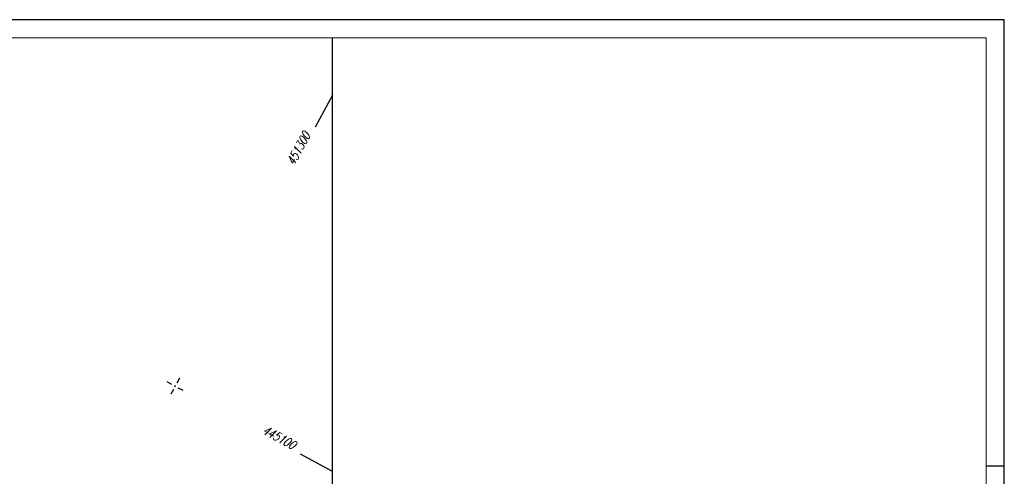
# Model space of a CAD drawing. Extents: x 0 to 1135, y 0 to 420.
# Tile 32 of 32: x 864 to 1135, y 294 to 420. Entities that reach past the tile are written whole.
import ezdxf

# ---------------------------------------------------------------- set-up
doc = ezdxf.new("R2010")
doc.units = 0
doc.header["$LTSCALE"] = 2
doc.header["$MEASUREMENT"] = 0
doc.linetypes.add('AUSGEZOGEN', pattern=[0])
doc.layers.get('0').update_dxf_attribs({"linetype": 'AUSGEZOGEN'})
doc.layers.add('NETZ', color=250, linetype='CONTINUOUS')
doc.layers.add('RAHMEN', color=250, linetype='AUSGEZOGEN')
doc.styles.add('ROMANS', font='romans.shx', dxfattribs={"width": 0.8})

# ---------------------------------------------------------------- blocks, each defined once
blk = doc.blocks.new('IKR')
at = {"color": 0}
for p, q in [((-2.5, 0), (-1, 0)), ((0, 1), (0, 2.5)), ((1, 0), (2.5, 0)), ((0, -2.5), (0, -1))]:
    blk.add_line(p, q, dxfattribs=at)
blk.add_circle((0, 0), 0.05, dxfattribs=at)
blk.add_point((0, 0), dxfattribs=at)

msp = doc.modelspace()

# ---------------------------------------------------------------- linework, layer by layer
at = {"layer": 'NETZ'}
for p, q in [((949.98, 399.19), (945.22, 390.39)), ((949.98, 295.55), (941.18, 300.31))]:
    msp.add_line(p, q, dxfattribs=at)
at = {"layer": 'RAHMEN'}
for p, q in [((1135, 420), (0, 420)), ((1135, 0), (1135, 420)), ((950, 0), (950, 415)), ((1135, 297), (1130, 297))]:
    msp.add_line(p, q, dxfattribs=at)
at = {"layer": 'RAHMEN', "const_width": 0.35}
msp.add_lwpolyline([(25, 5), (1130, 5), (1130, 415), (25, 415), (25, 5)], dxfattribs=at)

# ---------------------------------------------------------------- block references
at = {"layer": 'NETZ', "rotation": 151.5965}
msp.add_blockref('IKR', (906.62, 319), dxfattribs=at)

# ---------------------------------------------------------------- texts
at = {"layer": 'NETZ', "style": 'ROMANS', "oblique": 16.6, "width": 0.75}
for s, rotation, p in [('451300', 61.5965, (939.4, 379.61)), ('445100', 331.5965, (930.41, 306.13))]:
    msp.add_text(s, height=2.5, rotation=rotation, dxfattribs=at).set_placement(p)

doc.saveas('drawing.dxf')
